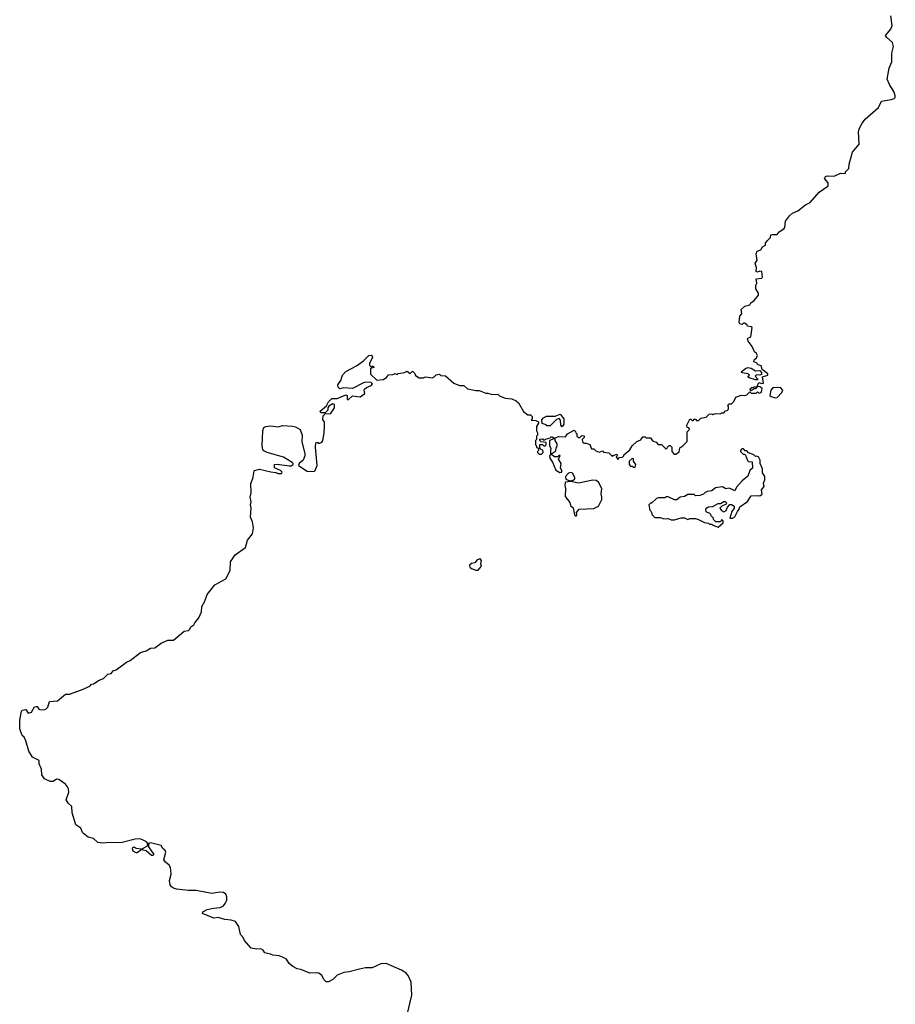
# Model space of a CAD drawing. Extents: x 2029662 to 2246637, y 225654 to 401419.
# Tile 220 of 256: x 2153518 to 2161536, y 318292 to 327309. Entities that reach past the tile are written whole.
import ezdxf

# ---------------------------------------------------------------- set-up
doc = ezdxf.new("R2010")
doc.units = 0

msp = doc.modelspace()

# ---------------------------------------------------------------- linework, layer by layer
at = {"layer": '0CON20XD'}
for points in [[(2158403.9, 323313.9), (2158390, 323325), (2158390, 323335), (2158428.3, 323361.7), (2158430, 323385), (2158441.2, 323405), (2158438.8, 323425), (2158422.5, 323455), (2158421.7, 323478.3), (2158455, 323492.5), (2158515, 323490), (2158533.6, 323516.4), (2158595, 323550), (2158608.3, 323538.3), (2158610, 323525), (2158620, 323515), (2158620, 323495), (2158631.7, 323481.7), (2158648.3, 323481.7), (2158665, 323500), (2158688.3, 323498.3), (2158688.3, 323481.7), (2158670, 323465), (2158671.7, 323441.7), (2158685, 323430), (2158705, 323430), (2158738.3, 323418.3), (2158755, 323380), (2158775, 323380), (2158795, 323360), (2158825, 323350), (2158855, 323360), (2158865, 323350), (2158911.7, 323341.7), (2158945, 323310), (2158951.7, 323318.3), (2158985, 323330), (2158990, 323315), (2158980, 323305), (2158995, 323280), (2159011.7, 323298.3), (2159038.3, 323301.7), (2159050, 323315), (2159050, 323325), (2159105, 323370), (2159125, 323407.5), (2159170, 323445), (2159205, 323460), (2159225, 323490), (2159245, 323490), (2159255, 323480), (2159295, 323480), (2159311.7, 323451.7), (2159345, 323440), (2159365, 323420), (2159395, 323420), (2159435, 323380), (2159448.3, 323381.7), (2159450, 323395), (2159465, 323410), (2159475, 323410), (2159490, 323395), (2159490, 323355), (2159511.7, 323331.7), (2159525, 323330), (2159558.3, 323351.7), (2159561.7, 323388.3), (2159590, 323405), (2159630, 323445), (2159630, 323535), (2159650, 323555), (2159645, 323570), (2159630, 323575), (2159627.5, 323595), (2159655, 323650), (2159665, 323650), (2159675, 323640), (2159685, 323640), (2159695, 323650), (2159705, 323650), (2159715, 323640), (2159735, 323640), (2159755, 323660), (2159805, 323670), (2159833, 323697), (2159855, 323700), (2159865, 323692.5), (2159888.3, 323701.7), (2159935, 323700), (2159945, 323710), (2159965, 323710), (2159981.7, 323728.3), (2159995, 323730), (2160008.3, 323741.7), (2160010, 323765), (2160001.7, 323778.3), (2160015, 323790), (2160035, 323790), (2160057, 323813), (2160077, 323853), (2160125, 323870), (2160155, 323867.5), (2160176.4, 323873.6), (2160205, 323900), (2160215, 323890), (2160261.7, 323888.3), (2160275, 323900), (2160285, 323890), (2160306.4, 323893.6), (2160316.7, 323925), (2160312.5, 323935), (2160296, 323946), (2160270, 323950), (2160255, 323930), (2160245, 323930), (2160215, 323910), (2160202.5, 323925), (2160225, 323942.5), (2160235, 323940), (2160245, 323947.5), (2160270, 323950), (2160285, 323987.5), (2160315, 323977.5), (2160330, 323980), (2160321.2, 324038.8), (2160370, 324055), (2160367.5, 324065), (2160316.4, 324106.4), (2160309.3, 324139.3), (2160275, 324150), (2160270, 324165), (2160240, 324175), (2160242.5, 324195), (2160266.1, 324213.9), (2160273.3, 324235), (2160265, 324252.5), (2160246.4, 324266.4), (2160226.1, 324316.1), (2160188.8, 324365), (2160183.3, 324385), (2160187, 324393), (2160212.5, 324405), (2160225, 324490), (2160215, 324497.5), (2160181.7, 324501.7), (2160180, 324515), (2160155, 324530), (2160145, 324530), (2160135, 324517.5), (2160113.9, 324523.9), (2160107.5, 324535), (2160113.6, 324593.6), (2160130, 324615), (2160123.9, 324656.1), (2160157.5, 324685), (2160203, 324697), (2160212.5, 324715), (2160243, 324737), (2160282.5, 324785), (2160282.5, 324805), (2160260, 324845), (2160260, 324875), (2160267.5, 324895), (2160262.5, 324935), (2160315, 324942.5), (2160318.8, 324955), (2160313, 325003), (2160295, 325007.5), (2160275, 324997.5), (2160263.3, 325003.3), (2160263.6, 325036.4), (2160252, 325078), (2160270, 325105), (2160263.8, 325145), (2160262.5, 325165), (2160272, 325188), (2160305, 325200), (2160320.5, 325229.5), (2160346.4, 325243.6), (2160348.3, 325261.7), (2160362.5, 325285), (2160392.5, 325315), (2160395, 325337.5), (2160407, 325343), (2160455, 325343.3), (2160474.1, 325365.9), (2160516.7, 325395), (2160523.8, 325406.2), (2160530.8, 325465), (2160567.3, 325512.7), (2160595, 325537.5), (2160645, 325560), (2160712.5, 325615), (2160755.8, 325634.2), (2160840.3, 325729.7), (2160917.5, 325785), (2160922.5, 325795), (2160920, 325815), (2160887.5, 325855), (2160897, 325873), (2160915, 325878.8), (2160975, 325876.7), (2161035, 325902.5), (2161075, 325900), (2161080, 325905), (2161080, 325915), (2161110, 325945), (2161112.5, 325985), (2161143.3, 326095), (2161205, 326170), (2161199.2, 326285), (2161207.5, 326315), (2161228.8, 326355), (2161260.5, 326399.5), (2161381.2, 326505), (2161408.3, 326561.7), (2161496.7, 326576.7), (2161525, 326586.7), (2161533.9, 326596.1), (2161536.1, 326613.9), (2161525.7, 326645), (2161482.5, 326715), (2161462, 326765), (2161481.2, 326865), (2161503, 326923), (2161503.6, 327003.6), (2161520, 327065), (2161510.7, 327100.7), (2161457.5, 327145), (2161447.5, 327165), (2161495, 327222.5), (2161506.2, 327255), (2161496, 327345)], [(2157066.2, 318195), (2157108, 318375), (2157103.8, 318495), (2157076.7, 318555), (2157055, 318578.8), (2157015, 318604), (2156875, 318666.9), (2156825, 318664.2), (2156745, 318626), (2156685, 318626), (2156630, 318615), (2156535, 318588.8), (2156485, 318583.3), (2156425, 318560), (2156385, 318518.8), (2156345, 318498.8), (2156325, 318496.7), (2156306.2, 318515), (2156283.8, 318555), (2156256.8, 318576.8), (2156235, 318581.4), (2156175, 318576.9), (2156091.3, 318611.3), (2156057.8, 318617.8), (2156019.5, 318639.5), (2155986.4, 318666.4), (2155960, 318705), (2155925, 318724.2), (2155895, 318737.5), (2155835, 318741.2), (2155815, 318752), (2155775, 318760), (2155763.8, 318765), (2155747.9, 318787.9), (2155725, 318799.2), (2155685, 318797.5), (2155637.4, 318807.4), (2155577.1, 318875), (2155564.3, 318905), (2155540.8, 318930.8), (2155524.3, 319004.3), (2155495, 319050), (2155455, 319063.8), (2155395, 319067.5), (2155335, 319086.2), (2155295, 319081.2), (2155192.5, 319125), (2155195, 319137.5), (2155235, 319158.8), (2155293.8, 319173.8), (2155355, 319180), (2155384, 319195), (2155400, 319215), (2155414.2, 319245), (2155415.6, 319275), (2155405, 319301.2), (2155385.7, 319315.7), (2155350.3, 319319.7), (2155277, 319307), (2155135, 319334.3), (2155065, 319334.3), (2154955, 319345.8), (2154925, 319354.2), (2154907.6, 319367.6), (2154896.6, 319386.6), (2154890.6, 319425), (2154904, 319485), (2154898, 319545), (2154886.7, 319565), (2154852.3, 319592.3), (2154836.7, 319615), (2154856, 319685), (2154850.5, 319700.5), (2154828.1, 319718.1), (2154813.8, 319745), (2154715, 319771.2), (2154697.5, 319765), (2154696.7, 319735), (2154746.7, 319665), (2154737.5, 319655), (2154725, 319653.8), (2154675, 319696.2), (2154650, 319705), (2154640, 319715), (2154687.5, 319742.5), (2154690, 319765), (2154678.8, 319778.8), (2154635, 319802), (2154615, 319807.5), (2154575, 319805.8), (2154455.8, 319774.2), (2154307.7, 319772.3), (2154275, 319766.7), (2154235, 319772.5), (2154195, 319810), (2154145, 319824), (2154102.5, 319855), (2154092.5, 319865), (2154077.5, 319905), (2154032.5, 319935), (2154000, 320045), (2153996, 320105), (2153962.5, 320135), (2153943.8, 320165), (2153967.1, 320235), (2153965.6, 320265), (2153955.7, 320285), (2153937.1, 320307.1), (2153875, 320351.4), (2153855, 320352.9), (2153825, 320333.3), (2153796.3, 320333.7), (2153745, 320355.8), (2153720.9, 320395), (2153716.2, 320445), (2153697.1, 320495), (2153696.7, 320525), (2153633.8, 320555), (2153600.9, 320610.9), (2153575.7, 320705), (2153557.6, 320737.6), (2153540, 320755), (2153518, 320815), (2153518.9, 320895), (2153535, 320977.5), (2153545, 320986.7), (2153575, 320992.5), (2153597, 320957), (2153625, 320968.8), (2153654.4, 321015.6), (2153665, 321020), (2153679.2, 321019.2), (2153693.3, 320995), (2153701.7, 320991.7), (2153735, 320988.6), (2153755.9, 320994.1), (2153775.9, 321014.1), (2153790, 321065), (2153865, 321072.5), (2153938.3, 321131.7), (2153975, 321132.5), (2154085, 321171.2), (2154160, 321205), (2154175, 321222.5), (2154195, 321227.5), (2154245, 321260), (2154285.5, 321274.5), (2154325, 321314), (2154355, 321322), (2154373.3, 321345), (2154400, 321355), (2154495, 321426), (2154530.7, 321439.3), (2154625, 321513.8), (2154675, 321530.6), (2154715, 321553.3), (2154755, 321557.5), (2154815, 321600.8), (2154874.5, 321625.5), (2154925, 321628.2), (2155025, 321708.5), (2155063.3, 321716.7), (2155075, 321726.7), (2155085, 321748.8), (2155113.9, 321766.1), (2155121.2, 321785), (2155159.2, 321830.8), (2155183.5, 321885), (2155187.1, 321935), (2155214.6, 321985.4), (2155234.8, 322045.2), (2155305, 322132.2), (2155405, 322187.8), (2155446.1, 322265), (2155448.2, 322345), (2155491.8, 322408.2), (2155586, 322474), (2155605, 322542.9), (2155649.5, 322600.5), (2155657.6, 322655), (2155649.5, 322709.5), (2155632.6, 322752.6), (2155637.7, 322835), (2155632.8, 322865), (2155638.8, 322895), (2155629.7, 322935), (2155636.4, 322975), (2155635, 323062.5), (2155653.4, 323106.6), (2155662.9, 323157.1), (2155663.9, 323176.1), (2155669.3, 323180.7), (2155715, 323192.5), (2155817, 323167), (2155863, 323163), (2155885, 323153.3), (2155915, 323152.5), (2155920, 323165), (2155905, 323180), (2155850, 323205), (2155850, 323235), (2155875, 323240), (2155985, 323222.5), (2156005, 323222.5), (2156022.5, 323235), (2156022.5, 323245), (2156012.5, 323255), (2155935, 323303.3), (2155784.2, 323344.2), (2155755, 323361.2), (2155744.4, 323374.4), (2155737.5, 323405), (2155744.3, 323545), (2155755, 323573.8), (2155773.3, 323585), (2155815, 323590), (2155885, 323582), (2155925, 323593.8), (2156017.3, 323587.3), (2156045, 323581.2), (2156086.7, 323555), (2156104, 323505), (2156102.3, 323442.3), (2156128.8, 323335), (2156128.8, 323315), (2156113.6, 323276.4), (2156077.5, 323245), (2156070, 323225), (2156150, 323175), (2156215, 323170), (2156225, 323180), (2156241.2, 323225), (2156227.5, 323395), (2156230, 323435), (2156245, 323440), (2156251.7, 323431.7), (2156265, 323430), (2156285, 323440), (2156293.3, 323456.7), (2156306.7, 323525), (2156310, 323585), (2156310, 323625), (2156292.5, 323645), (2156297.5, 323682.5), (2156318.3, 323701.7), (2156365, 323700), (2156400, 323755), (2156400, 323785), (2156385, 323790), (2156350, 323770), (2156340, 323755), (2156338.3, 323731.7), (2156315, 323710), (2156275, 323710), (2156270, 323725), (2156328.3, 323771.7), (2156345, 323810), (2156375, 323840), (2156425, 323840), (2156505, 323872.5), (2156517, 323867), (2156517.5, 323835), (2156525, 323827.5), (2156565, 323863.3), (2156635, 323856), (2156680, 323885), (2156672.5, 323915), (2156676.7, 323925), (2156695, 323940), (2156735, 323957.5), (2156750, 323975), (2156735, 323987.5), (2156685, 323988.8), (2156665, 323983.8), (2156565, 323931.2), (2156485, 323936.7), (2156448.3, 323928.3), (2156433, 323943), (2156432.5, 323965), (2156457.5, 324005), (2156472.5, 324055), (2156505, 324087.5), (2156601.2, 324138.8), (2156666.4, 324183.6), (2156715, 324232.5), (2156735, 324237.5), (2156745, 324230), (2156747.5, 324215), (2156722.5, 324165), (2156722.5, 324145), (2156735, 324130), (2156755, 324140), (2156760, 324125), (2156730, 324115), (2156731.7, 324061.7), (2156788.3, 324008.3), (2156846.4, 324013.6), (2156876.4, 324033.6), (2156895, 324057.5), (2156935, 324060), (2156955, 324067.5), (2156975, 324060), (2156985, 324070), (2157041.7, 324078.3), (2157065, 324090), (2157095, 324070), (2157115, 324090), (2157135, 324070), (2157141.7, 324051.7), (2157175, 324030), (2157215, 324030), (2157235, 324037.5), (2157295, 324030), (2157310, 324035), (2157333, 324057), (2157361.7, 324061.7), (2157375, 324050), (2157417, 324047), (2157495, 323980), (2157545, 323960), (2157585, 323960), (2157618.3, 323928.3), (2157695, 323912.5), (2157725, 323912.5), (2157785, 323890), (2157805, 323890), (2157845, 323877.5), (2157895, 323880), (2157913, 323863), (2157963, 323843), (2158025, 323837.5), (2158065, 323817.5), (2158085, 323800), (2158131.7, 323721.7), (2158171.7, 323691.7), (2158195, 323690), (2158210, 323675), (2158210, 323655), (2158201.7, 323641.7), (2158245, 323640), (2158270, 323625), (2158270, 323615), (2158250, 323585), (2158250, 323545), (2158260, 323525), (2158260, 323505), (2158250, 323495), (2158250, 323465), (2158240, 323455), (2158240, 323415), (2158250, 323405), (2158251.7, 323391.7), (2158270, 323385), (2158270, 323365), (2158260, 323355), (2158260, 323345), (2158275, 323330), (2158295, 323330), (2158310, 323345), (2158308.3, 323368.3), (2158291.7, 323371.7), (2158280, 323385), (2158281.7, 323418.3), (2158305, 323420), (2158325, 323400), (2158340, 323415), (2158338.3, 323438.3), (2158291.7, 323441.7), (2158280, 323455), (2158281.7, 323468.3), (2158305, 323470), (2158311.7, 323461.7), (2158325, 323460), (2158331.7, 323468.3), (2158375, 323480), (2158385, 323490), (2158395, 323490), (2158408.3, 323478.3), (2158408.3, 323471.7), (2158370, 323455), (2158370, 323405), (2158382.5, 323385), (2158377.5, 323365), (2158380, 323325), (2158370, 323315), (2158373, 323293), (2158397, 323257), (2158427.5, 323185), (2158465, 323162.5), (2158480, 323165), (2158486.7, 323175), (2158471.7, 323201.7), (2158476.2, 323246.2), (2158452.5, 323285), (2158468.3, 323318.3), (2158455, 323317.5), (2158443, 323307), (2158415, 323306.7), (2158403.9, 323313.9)], [(2160275, 324010), (2160255, 324010), (2160198.3, 324028.3), (2160190, 324035), (2160190, 324045), (2160200, 324055), (2160190, 324065), (2160133.6, 324073.6), (2160123.8, 324085), (2160165, 324116), (2160185, 324123.8), (2160217.7, 324117.7), (2160255, 324093.8), (2160296.2, 324096.2), (2160309.5, 324079.5), (2160310, 324060), (2160295, 324053.3), (2160263.6, 324056.4), (2160252.5, 324045), (2160277, 324017), (2160275, 324010)], [(2160435, 323846.7), (2160455, 323850), (2160497.5, 323895), (2160507.5, 323915), (2160485, 323940), (2160415, 323936.7), (2160396.7, 323915), (2160388.3, 323868.3), (2160398.3, 323858.3), (2160435, 323846.7)], [(2158485, 323580), (2158472.5, 323595), (2158471.7, 323641.7), (2158457, 323657), (2158433.6, 323646.4), (2158375, 323590), (2158345, 323590), (2158338.3, 323598.3), (2158301.7, 323611.7), (2158300, 323645), (2158315, 323662.5), (2158343, 323677), (2158421.7, 323678.3), (2158466.4, 323696.4), (2158500, 323655), (2158500, 323605), (2158485, 323580)], [(2159915, 322662.5), (2159958.3, 322701.7), (2159958.3, 322718.3), (2159945, 322730), (2159935, 322710), (2159891.7, 322711.7), (2159871.7, 322731.7), (2159870, 322745), (2159850, 322765), (2159848.3, 322778.3), (2159838.3, 322788.3), (2159803, 322803), (2159802.5, 322825), (2159810, 322840), (2159825, 322847.5), (2159865, 322850), (2159915, 322877.5), (2159935, 322877.5), (2159965, 322897.5), (2159977, 322897), (2159990, 322885), (2159988.3, 322871.7), (2159947.5, 322852.5), (2159930, 322835), (2159943.6, 322813.6), (2159965, 322803.3), (2159986.7, 322813.3), (2160000, 322845), (2160021.7, 322868.3), (2160035, 322870), (2160060, 322855), (2160060, 322835), (2160040, 322805), (2160020, 322745), (2160045, 322743.3), (2160067.5, 322755), (2160090, 322805), (2160107.5, 322825), (2160111.7, 322848.3), (2160183, 322897), (2160215, 322950), (2160275, 322952.5), (2160295, 322947.5), (2160317.5, 322965), (2160310, 323005), (2160336.7, 323035), (2160330, 323065), (2160342.5, 323095), (2160342.5, 323125), (2160320.7, 323160.7), (2160320, 323195), (2160298.8, 323245), (2160298.8, 323275), (2160282.5, 323305), (2160265, 323312.5), (2160255, 323310), (2160240, 323325), (2160193, 323343), (2160175, 323360), (2160161.7, 323361.7), (2160145, 323380), (2160131.7, 323378.3), (2160120, 323365), (2160120, 323355), (2160141.7, 323331.7), (2160155, 323330), (2160165, 323320), (2160181.7, 323271.7), (2160193, 323263), (2160225, 323260), (2160227, 323203), (2160205, 323180), (2160185, 323130), (2160133.6, 323086.4), (2160080.7, 323029.3), (2160066.4, 322993.6), (2160035, 323010), (2160015, 323017.5), (2159983, 323013), (2159955, 323030), (2159888.3, 323021.7), (2159857, 322993), (2159813, 322987), (2159795, 322980), (2159780, 322965), (2159747, 322953), (2159705, 322950), (2159695, 322960), (2159635, 322960), (2159605, 322942.5), (2159565, 322937.5), (2159535, 322912.5), (2159513, 322913), (2159455, 322940), (2159435, 322940), (2159425, 322930), (2159365, 322930), (2159350, 322925), (2159305, 322880), (2159295, 322880), (2159280, 322865), (2159288.3, 322818.3), (2159300, 322805), (2159310, 322775), (2159335, 322750), (2159385, 322750), (2159415, 322737.5), (2159455, 322740), (2159485, 322727.5), (2159515, 322727.5), (2159575, 322746.7), (2159606.4, 322746.4), (2159635, 322732.5), (2159655, 322740), (2159705, 322740), (2159735, 322732.5), (2159790, 322705), (2159827, 322697), (2159835, 322690), (2159855, 322690), (2159865, 322680), (2159915, 322662.5)], [(2159155, 323210), (2159160, 323235), (2159140, 323265), (2159138.3, 323288.3), (2159125, 323290), (2159100, 323265), (2159100, 323235), (2159111.7, 323221.7), (2159125, 323220), (2159135, 323210), (2159155, 323210)], [(2158615, 322762.5), (2158620, 322775), (2158617.5, 322795), (2158640, 322825), (2158775, 322833.3), (2158817.5, 322855), (2158847.5, 322915), (2158850, 322935), (2158842.5, 322965), (2158847.5, 323015), (2158817.5, 323075), (2158798.3, 323088.3), (2158765, 323092.5), (2158635, 323063.3), (2158565, 323080), (2158517.5, 323072.5), (2158513, 323067), (2158508.8, 323045), (2158516.7, 323015), (2158513, 322943), (2158555, 322887.5), (2158560.8, 322860.8), (2158585, 322837.5), (2158597.5, 322775), (2158615, 322762.5)], [(2158555, 323086.7), (2158585, 323093.3), (2158600, 323105), (2158600, 323115), (2158578.8, 323155), (2158565, 323162.5), (2158545, 323157.1), (2158517.5, 323125), (2158520, 323100), (2158555, 323086.7)], [(2157715, 322267.5), (2157746.7, 322305), (2157740, 322325), (2157745.6, 322355.6), (2157735, 322370.8), (2157707.6, 322362.4), (2157685, 322334), (2157655, 322328.8), (2157636.2, 322315), (2157640, 322295), (2157654.5, 322284.5), (2157695, 322268.6), (2157715, 322267.5)], [(2154585, 319678), (2154558, 319695), (2154550, 319715), (2154555, 319726.7), (2154565, 319733.3), (2154585, 319722), (2154630, 319715), (2154627.5, 319705), (2154595, 319678.8), (2154585, 319678)]]:
    msp.add_lwpolyline(points, dxfattribs=at)

doc.saveas('drawing.dxf')
